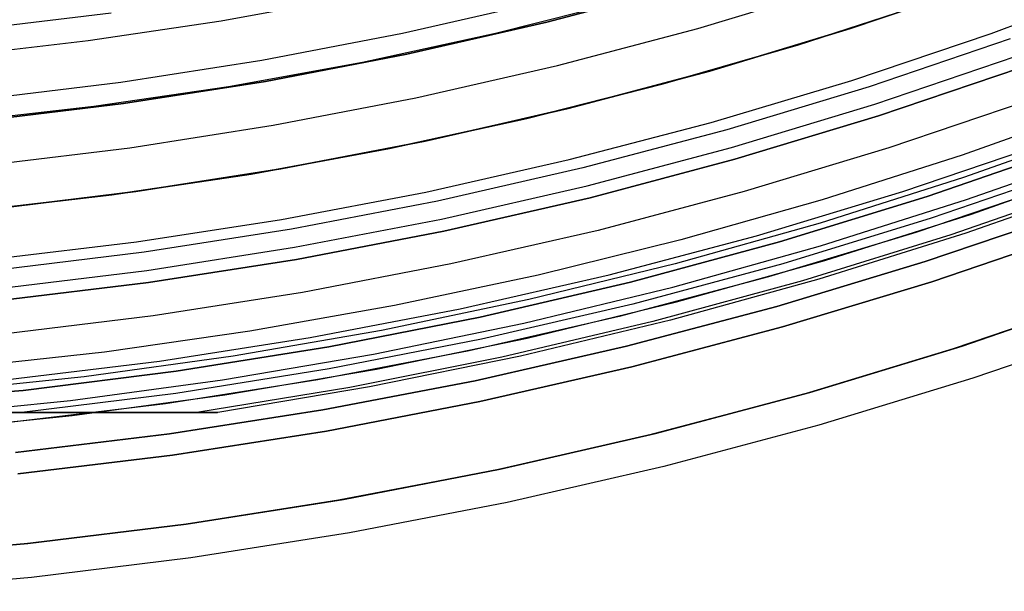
# Model space of a CAD drawing. Header units: millimetres. Extents: x 9001 to 10165, y -167 to 850.
# Tile 13 of 216: x 9589.44 to 9605.53, y 407.47 to 416.82. Entities that reach past the tile are written whole.
import ezdxf

# ---------------------------------------------------------------- set-up
doc = ezdxf.new("R2010")
doc.units = ezdxf.units.MM
for name, color, linetype in [('1', 7, 'Continuous'), ('COLOR EXT', 7, 'Continuous'), ('luz', 7, 'Continuous')]:
    doc.layers.add(name, color=color, linetype=linetype)

msp = doc.modelspace()

# ---------------------------------------------------------------- linework, layer by layer
at = {"layer": '1', "color": 250, "true_color": 0x111111}
for p, q in [((9600.325, 417.379, 58.12), (9598.055, 416.777, 58.12)), ((9598.055, 416.777, 56.8), (9600.325, 417.379, 56.8)), ((9600.325, 417.379, 57.46), (9598.055, 416.777, 57.46)), ((9603.019, 416.674, 47.3), (9605.29, 417.447, 47.3)), ((9605.29, 417.447, 56.8), (9603.019, 416.674, 56.8)), ((9605.29, 417.447, 52.05), (9603.019, 416.674, 52.05)), ((9599.377, 417.136, 45.792), (9597.218, 416.591, 45.792)), ((9598.055, 416.777, 58.12), (9595.765, 416.255, 58.12)), ((9595.765, 416.255, 56.8), (9598.055, 416.777, 56.8)), ((9598.055, 416.777, 57.46), (9595.765, 416.255, 57.46)), ((9597.218, 416.591, 45.792), (9595.043, 416.12, 45.792)), ((9600.722, 415.98, 47.3), (9603.019, 416.674, 47.3)), ((9603.019, 416.674, 56.8), (9600.722, 415.98, 56.8)), ((9603.019, 416.674, 52.05), (9600.722, 415.98, 52.05)), ((9595.765, 416.255, 58.12), (9593.458, 415.811, 58.12)), ((9593.458, 415.811, 56.8), (9595.765, 416.255, 56.8)), ((9595.765, 416.255, 57.46), (9593.458, 415.811, 57.46)), ((9595.043, 416.12, 45.792), (9592.853, 415.723, 45.792)), ((9598.403, 415.366, 47.3), (9600.722, 415.98, 47.3)), ((9600.722, 415.98, 56.8), (9598.403, 415.366, 56.8)), ((9600.722, 415.98, 52.05), (9598.403, 415.366, 52.05)), ((9593.458, 415.811, 58.12), (9591.137, 415.448, 58.12)), ((9591.137, 415.448, 56.8), (9593.458, 415.811, 56.8)), ((9593.458, 415.811, 57.46), (9591.137, 415.448, 57.46)), ((9592.853, 415.723, 45.792), (9590.65, 415.4, 45.792)), ((9591.137, 415.448, 58.12), (9588.805, 415.165, 58.12)), ((9588.805, 415.165, 56.8), (9591.137, 415.448, 56.8)), ((9591.137, 415.448, 57.46), (9588.805, 415.165, 57.46)), ((9590.65, 415.4, 45.792), (9588.439, 415.151, 45.792)), ((9596.064, 414.832, 47.3), (9598.403, 415.366, 47.3)), ((9598.403, 415.366, 56.8), (9596.064, 414.832, 56.8)), ((9598.403, 415.366, 52.05), (9596.064, 414.832, 52.05)), ((9593.707, 414.379, 47.3), (9596.064, 414.832, 47.3)), ((9596.064, 414.832, 56.8), (9593.707, 414.379, 56.8)), ((9596.064, 414.832, 52.05), (9593.707, 414.379, 52.05)), ((9591.337, 414.008, 47.3), (9593.707, 414.379, 47.3)), ((9593.707, 414.379, 56.8), (9591.337, 414.008, 56.8)), ((9593.707, 414.379, 52.05), (9591.337, 414.008, 52.05)), ((9588.955, 413.719, 47.3), (9591.337, 414.008, 47.3)), ((9591.337, 414.008, 56.8), (9588.955, 413.719, 56.8)), ((9591.337, 414.008, 52.05), (9588.955, 413.719, 52.05))]:
    msp.add_line(p, q, dxfattribs=at)
at = {"layer": '1', "color": 29, "true_color": 0x4d342b}
for p, q in [((9605.439, 417.501, 42.462), (9603.154, 416.717, 42.462)), ((9605.439, 417.501, 51.512), (9603.154, 416.717, 51.512)), ((9594.899, 417.193, 63.109), (9592.733, 416.797, 63.109)), ((9602.169, 416.409, 59.568), (9604.356, 417.12, 59.568)), ((9602.169, 416.407, 60.562), (9604.356, 417.119, 60.562)), ((9604.356, 417.119, 60.065), (9602.169, 416.407, 60.065)), ((9592.733, 416.797, 63.109), (9590.555, 416.472, 63.109)), ((9603.154, 416.717, 42.462), (9600.843, 416.014, 42.462)), ((9603.154, 416.717, 51.512), (9600.843, 416.014, 51.512)), ((9590.555, 416.472, 63.109), (9588.367, 416.219, 63.109)), ((9599.959, 415.77, 59.568), (9602.169, 416.409, 59.568)), ((9599.959, 415.768, 60.562), (9602.169, 416.407, 60.562)), ((9602.169, 416.407, 60.065), (9599.959, 415.768, 60.065)), ((9600.843, 416.014, 42.462), (9598.509, 415.392, 42.462)), ((9600.843, 416.014, 51.512), (9598.509, 415.392, 51.512)), ((9597.729, 415.205, 59.568), (9599.959, 415.77, 59.568)), ((9597.729, 415.203, 60.562), (9599.959, 415.768, 60.562)), ((9599.959, 415.768, 60.065), (9597.729, 415.203, 60.065)), ((9598.509, 415.392, 42.462), (9596.154, 414.851, 42.462)), ((9598.509, 415.392, 51.512), (9596.154, 414.851, 51.512)), ((9595.482, 414.714, 59.568), (9597.729, 415.205, 59.568)), ((9595.482, 414.712, 60.562), (9597.729, 415.203, 60.562)), ((9597.729, 415.203, 60.065), (9595.482, 414.712, 60.065)), ((9596.154, 414.851, 42.462), (9593.783, 414.392, 42.462)), ((9596.154, 414.851, 51.512), (9593.783, 414.392, 51.512)), ((9593.22, 414.297, 59.568), (9595.482, 414.714, 59.568)), ((9593.22, 414.296, 60.562), (9595.482, 414.712, 60.562)), ((9595.482, 414.712, 60.065), (9593.22, 414.296, 60.065)), ((9593.783, 414.392, 42.462), (9591.397, 414.016, 42.462)), ((9593.783, 414.392, 51.512), (9591.397, 414.016, 51.512)), ((9590.945, 413.956, 59.568), (9593.22, 414.297, 59.568)), ((9590.945, 413.954, 60.562), (9593.22, 414.296, 60.562)), ((9593.22, 414.296, 60.065), (9590.945, 413.954, 60.065)), ((9591.397, 414.016, 42.462), (9588.999, 413.723, 42.462)), ((9591.397, 414.016, 51.512), (9588.999, 413.723, 51.512)), ((9588.66, 413.689, 59.568), (9590.945, 413.956, 59.568)), ((9588.66, 413.689, 60.562), (9590.945, 413.954, 60.562)), ((9590.945, 413.954, 60.065), (9588.66, 413.689, 60.065)), ((9607.312, 412.329, 46.264), (9604.846, 411.484, 46.264)), ((9604.846, 411.484, 34.462), (9607.312, 412.329, 34.462)), ((9607.312, 412.329, 40.363), (9604.846, 411.484, 40.363)), ((9607.501, 411.807, 65.657), (9605.017, 410.956, 65.657)), ((9604.846, 411.484, 46.264), (9602.352, 410.725, 46.264)), ((9602.352, 410.725, 34.462), (9604.846, 411.484, 34.462)), ((9604.846, 411.484, 40.363), (9602.352, 410.725, 40.363)), ((9605.017, 410.956, 65.657), (9602.504, 410.192, 65.657)), ((9602.352, 410.725, 46.264), (9599.833, 410.054, 46.264)), ((9599.833, 410.054, 34.462), (9602.352, 410.725, 34.462)), ((9602.352, 410.725, 40.363), (9599.833, 410.054, 40.363)), ((9602.504, 410.192, 65.657), (9599.967, 409.515, 65.657)), ((9599.833, 410.054, 46.264), (9597.293, 409.47, 46.264)), ((9597.293, 409.47, 34.462), (9599.833, 410.054, 34.462)), ((9599.833, 410.054, 40.363), (9597.293, 409.47, 40.363)), ((9599.967, 409.515, 65.657), (9597.408, 408.927, 65.657)), ((9597.293, 409.47, 46.264), (9594.733, 408.975, 46.264)), ((9594.733, 408.975, 34.462), (9597.293, 409.47, 34.462)), ((9597.293, 409.47, 40.363), (9594.733, 408.975, 40.363)), ((9594.733, 408.975, 46.264), (9592.159, 408.569, 46.264)), ((9592.159, 408.569, 34.462), (9594.733, 408.975, 34.462)), ((9594.733, 408.975, 40.363), (9592.159, 408.569, 40.363)), ((9597.408, 408.927, 65.657), (9594.829, 408.428, 65.657)), ((9592.159, 408.569, 46.264), (9589.571, 408.253, 46.264)), ((9589.571, 408.253, 34.462), (9592.159, 408.569, 34.462)), ((9592.159, 408.569, 40.363), (9589.571, 408.253, 40.363)), ((9594.829, 408.428, 65.657), (9592.235, 408.019, 65.657)), ((9589.571, 408.253, 46.264), (9586.974, 408.027, 46.264)), ((9586.974, 408.027, 34.462), (9589.571, 408.253, 34.462)), ((9589.571, 408.253, 40.363), (9586.974, 408.027, 40.363)), ((9592.235, 408.019, 65.657), (9589.629, 407.701, 65.657)), ((9589.629, 407.701, 65.657), (9587.013, 407.473, 65.657))]:
    msp.add_line(p, q, dxfattribs=at)
at = {"layer": 'COLOR EXT', "color": 30, "true_color": 0xff8d00}
for p, q in [((9607.104, 415.413, 19.162), (9604.842, 414.606, 19.162)), ((9607.184, 415.061, -4.938), (9604.866, 414.237, -4.938)), ((9604.917, 413.877, -29.038), (9607.279, 414.715, -29.038)), ((9604.842, 414.606, 19.162), (9602.555, 413.875, 19.162)), ((9604.996, 413.64, 21.262), (9607.366, 414.481, 21.262)), ((9604.866, 414.237, -4.938), (9602.521, 413.491, -4.938)), ((9606.474, 414.153, 34.462), (9604.089, 413.342, 34.462)), ((9606.474, 414.153, 27.862), (9604.089, 413.342, 27.862)), ((9602.555, 413.875, 19.162), (9600.245, 413.221, 19.162)), ((9602.528, 413.12, -29.038), (9604.917, 413.877, -29.038)), ((9602.598, 412.881, 21.262), (9604.996, 413.64, 21.262)), ((9602.521, 413.491, -4.938), (9600.151, 412.826, -4.938)), ((9604.089, 413.342, 34.462), (9601.676, 412.613, 34.462)), ((9604.089, 413.342, 27.862), (9601.676, 412.613, 27.862)), ((9606.762, 413.353, -29.038), (9604.349, 412.532, -29.038)), ((9604.349, 412.532, -31.038), (9606.762, 413.353, -31.038)), ((9606.762, 413.353, -30.038), (9604.349, 412.532, -30.038)), ((9600.245, 413.221, 19.162), (9597.914, 412.644, 19.162)), ((9600.114, 412.447, -29.038), (9602.528, 413.12, -29.038)), ((9600.176, 412.205, 21.262), (9602.598, 412.881, 21.262)), ((9600.151, 412.826, -4.938), (9597.761, 412.242, -4.938)), ((9597.914, 412.644, 19.162), (9595.566, 412.145, 19.162)), ((9601.676, 412.613, 34.462), (9599.24, 411.967, 34.462)), ((9601.676, 412.613, 27.862), (9599.24, 411.967, 27.862)), ((9597.678, 411.857, -29.038), (9600.114, 412.447, -29.038)), ((9604.349, 412.532, -29.038), (9601.908, 411.795, -29.038)), ((9601.908, 411.795, -31.038), (9604.349, 412.532, -31.038)), ((9604.349, 412.532, -30.038), (9601.908, 411.795, -30.038)), ((9597.761, 412.242, -4.938), (9595.352, 411.739, -4.938)), ((9607.151, 412.271, 34.462), (9604.7, 411.437, 34.462)), ((9607.151, 412.271, -31.038), (9604.7, 411.437, -31.038)), ((9607.151, 412.271, 1.712), (9604.7, 411.437, 1.712)), ((9595.566, 412.145, 19.162), (9593.202, 411.724, 19.162)), ((9597.731, 411.612, 21.262), (9600.176, 412.205, 21.262)), ((9599.24, 411.967, 34.462), (9596.783, 411.407, 34.462)), ((9599.24, 411.967, 27.862), (9596.783, 411.407, 27.862)), ((9595.352, 411.739, -4.938), (9592.927, 411.319, -4.938)), ((9595.224, 411.351, -29.038), (9597.678, 411.857, -29.038)), ((9601.908, 411.795, -29.038), (9599.444, 411.142, -29.038)), ((9599.444, 411.142, -31.038), (9601.908, 411.795, -31.038)), ((9601.908, 411.795, -30.038), (9599.444, 411.142, -30.038)), ((9593.202, 411.724, 19.162), (9590.825, 411.383, 19.162)), ((9595.268, 411.105, 21.262), (9597.731, 411.612, 21.262)), ((9604.7, 411.437, 34.462), (9602.222, 410.688, 34.462)), ((9604.7, 411.437, -31.038), (9602.222, 410.688, -31.038)), ((9604.7, 411.437, 1.712), (9602.222, 410.688, 1.712)), ((9590.825, 411.383, 19.162), (9588.439, 411.121, 19.162)), ((9592.927, 411.319, -4.938), (9590.49, 410.981, -4.938)), ((9592.753, 410.93, -29.038), (9595.224, 411.351, -29.038)), ((9596.783, 411.407, 34.462), (9594.309, 410.931, 34.462)), ((9596.783, 411.407, 27.862), (9594.309, 410.931, 27.862)), ((9592.789, 410.683, 21.262), (9595.268, 411.105, 21.262)), ((9599.444, 411.142, -29.038), (9596.958, 410.575, -29.038)), ((9596.958, 410.575, -31.038), (9599.444, 411.142, -31.038)), ((9599.444, 411.142, -30.038), (9596.958, 410.575, -30.038)), ((9590.49, 410.981, -4.938), (9588.042, 410.726, -4.938)), ((9590.27, 410.594, -29.038), (9592.753, 410.93, -29.038)), ((9594.309, 410.931, 34.462), (9591.819, 410.541, 34.462)), ((9594.309, 410.931, 27.862), (9591.819, 410.541, 27.862)), ((9590.296, 410.346, 21.262), (9592.789, 410.683, 21.262)), ((9602.222, 410.688, 34.462), (9599.719, 410.026, 34.462)), ((9602.222, 410.688, -31.038), (9599.719, 410.026, -31.038)), ((9602.222, 410.688, 1.712), (9599.719, 410.026, 1.712)), ((9587.776, 410.344, -29.038), (9590.27, 410.594, -29.038)), ((9591.819, 410.541, 34.462), (9589.317, 410.237, 34.462)), ((9591.819, 410.541, 27.862), (9589.317, 410.237, 27.862)), ((9596.958, 410.575, -29.038), (9594.455, 410.094, -29.038)), ((9594.455, 410.094, -31.038), (9596.958, 410.575, -31.038)), ((9596.958, 410.575, -30.038), (9594.455, 410.094, -30.038)), ((9587.794, 410.095, 21.262), (9590.296, 410.346, 21.262)), ((9594.455, 410.094, -29.038), (9591.936, 409.699, -29.038)), ((9591.936, 409.699, -31.038), (9594.455, 410.094, -31.038)), ((9594.455, 410.094, -30.038), (9591.936, 409.699, -30.038)), ((9599.719, 410.026, 34.462), (9597.195, 409.449, 34.462)), ((9599.719, 410.026, -31.038), (9597.195, 409.449, -31.038)), ((9599.719, 410.026, 1.712), (9597.195, 409.449, 1.712)), ((9591.936, 409.699, -29.038), (9589.405, 409.392, -29.038)), ((9589.405, 409.392, -31.038), (9591.936, 409.699, -31.038)), ((9591.936, 409.699, -30.038), (9589.405, 409.392, -30.038)), ((9597.195, 409.449, 34.462), (9594.652, 408.961, 34.462)), ((9597.195, 409.449, -31.038), (9594.652, 408.961, -31.038)), ((9597.195, 409.449, 1.712), (9594.652, 408.961, 1.712)), ((9594.652, 408.961, 34.462), (9592.094, 408.56, 34.462)), ((9594.652, 408.961, -31.038), (9592.094, 408.56, -31.038)), ((9594.652, 408.961, 1.712), (9592.094, 408.56, 1.712)), ((9592.094, 408.56, 34.462), (9589.524, 408.248, 34.462)), ((9592.094, 408.56, -31.038), (9589.524, 408.248, -31.038)), ((9592.094, 408.56, 1.712), (9589.524, 408.248, 1.712)), ((9589.524, 408.248, 34.462), (9586.945, 408.025, 34.462)), ((9589.524, 408.248, -31.038), (9586.945, 408.025, -31.038)), ((9589.524, 408.248, 1.712), (9586.945, 408.025, 1.712))]:
    msp.add_line(p, q, dxfattribs=at)
at = {"layer": 'luz', "color": 7, "true_color": 0xffffff}
for p, q in [((9605.317, 416.592, -26.763), (9607.565, 417.434, -26.763)), ((9600.524, 416.677, -29.63), (9602.797, 417.364, -29.63)), ((9597.972, 417.113, -29.917), (9595.693, 416.593, -29.917)), ((9588.65, 416.656, -30.224), (9590.931, 416.933, -30.224)), ((9595.693, 416.593, -29.917), (9593.398, 416.152, -29.917)), ((9598.229, 416.069, -29.63), (9600.524, 416.677, -29.63)), ((9603.041, 415.826, -26.763), (9605.317, 416.592, -26.763)), ((9605.628, 416.506, -26.798), (9603.324, 415.722, -26.798)), ((9593.398, 416.152, -29.917), (9591.089, 415.791, -29.917)), ((9603.416, 415.436, -31.038), (9605.73, 416.224, -31.038)), ((9595.915, 415.541, -29.63), (9598.229, 416.069, -29.63)), ((9603.477, 415.246, -26.298), (9605.798, 416.035, -26.298)), ((9605.798, 416.035, -23.538), (9603.477, 415.246, -23.538)), ((9603.477, 415.246, -24.918), (9605.798, 416.035, -24.918)), ((9591.089, 415.791, -29.917), (9588.769, 415.509, -29.917)), ((9600.741, 415.139, -26.763), (9603.041, 415.826, -26.763)), ((9603.324, 415.722, -26.798), (9600.995, 415.018, -26.798)), ((9593.583, 415.093, -29.63), (9595.915, 415.541, -29.63)), ((9601.076, 414.729, -31.038), (9603.416, 415.436, -31.038)), ((9605.984, 415.518, -31.56), (9603.645, 414.722, -31.56)), ((9598.418, 414.531, -26.763), (9600.741, 415.139, -26.763)), ((9601.131, 414.537, -26.298), (9603.477, 415.246, -26.298)), ((9603.477, 415.246, -23.538), (9601.131, 414.537, -23.538)), ((9601.131, 414.537, -24.918), (9603.477, 415.246, -24.918)), ((9591.237, 414.725, -29.63), (9593.583, 415.093, -29.63)), ((9600.995, 415.018, -26.798), (9598.642, 414.395, -26.798)), ((9603.875, 414.008, -31.038), (9606.238, 414.812, -31.038)), ((9588.881, 414.439, -29.63), (9591.237, 414.725, -29.63)), ((9598.714, 414.103, -31.038), (9601.076, 414.729, -31.038)), ((9603.645, 414.722, -31.56), (9601.281, 414.008, -31.56)), ((9604.271, 413.926, -25.447), (9606.655, 414.751, -25.436)), ((9604.271, 413.926, -27.447), (9606.655, 414.751, -27.436)), ((9606.655, 414.751, -26.436), (9604.271, 413.926, -26.447)), ((9606.655, 414.751, -28.436), (9604.271, 413.926, -28.447)), ((9604.271, 413.926, -23.538), (9606.655, 414.751, -23.538)), ((9606.655, 414.751, -29.238), (9604.271, 413.926, -29.238)), ((9604.271, 413.926, -24.532), (9606.655, 414.751, -24.532)), ((9604.271, 413.926, -26.788), (9606.655, 414.751, -26.788)), ((9604.271, 413.926, -28.644), (9606.655, 414.751, -28.644)), ((9596.076, 414.002, -26.763), (9598.418, 414.531, -26.763)), ((9598.762, 413.909, -26.298), (9601.131, 414.537, -26.298)), ((9601.131, 414.537, -23.538), (9598.762, 413.909, -23.538)), ((9598.762, 413.909, -24.918), (9601.131, 414.537, -24.918)), ((9598.642, 414.395, -26.798), (9596.269, 413.853, -26.798)), ((9606.74, 414.401, -25.64), (9604.34, 413.572, -25.651)), ((9606.74, 414.401, -27.64), (9604.34, 413.572, -27.651)), ((9606.74, 414.401, -26.227), (9604.34, 413.572, -26.238)), ((9606.74, 414.401, -28.227), (9604.34, 413.572, -28.238)), ((9607.282, 414.165, -25.931), (9604.906, 413.329, -25.941)), ((9607.282, 414.165, -27.931), (9604.906, 413.329, -27.941)), ((9593.717, 413.554, -26.763), (9596.076, 414.002, -26.763)), ((9596.331, 413.56, -31.038), (9598.714, 414.103, -31.038)), ((9601.281, 414.008, -31.56), (9598.893, 413.375, -31.56)), ((9601.485, 413.286, -31.038), (9603.875, 414.008, -31.038)), ((9607.051, 414.133, -25.845), (9604.657, 413.299, -25.856)), ((9607.051, 414.133, -27.845), (9604.657, 413.299, -27.856)), ((9607.051, 414.133, -26.018), (9604.657, 413.299, -26.029)), ((9607.051, 414.133, -28.018), (9604.657, 413.299, -28.029)), ((9596.269, 413.853, -26.798), (9593.879, 413.394, -26.798)), ((9596.372, 413.364, -26.298), (9598.762, 413.909, -26.298)), ((9598.762, 413.909, -23.538), (9596.372, 413.364, -23.538)), ((9596.372, 413.364, -24.918), (9598.762, 413.909, -24.918)), ((9601.859, 413.185, -25.458), (9604.271, 413.926, -25.447)), ((9601.859, 413.185, -27.458), (9604.271, 413.926, -27.447)), ((9604.271, 413.926, -26.447), (9601.859, 413.185, -26.458)), ((9604.271, 413.926, -28.447), (9601.859, 413.185, -28.458)), ((9601.859, 413.185, -23.538), (9604.271, 413.926, -23.538)), ((9604.271, 413.926, -29.238), (9601.859, 413.185, -29.238)), ((9601.859, 413.185, -24.532), (9604.271, 413.926, -24.532)), ((9601.859, 413.185, -26.788), (9604.271, 413.926, -26.788)), ((9601.859, 413.185, -28.644), (9604.271, 413.926, -28.644)), ((9606.644, 413.683, -31.038), (9604.242, 412.866, -31.038)), ((9604.242, 412.866, -29.238), (9606.644, 413.683, -29.238)), ((9604.242, 412.866, -30.138), (9606.644, 413.683, -30.138)), ((9591.345, 413.187, -26.763), (9593.717, 413.554, -26.763)), ((9593.931, 413.098, -31.038), (9596.331, 413.56, -31.038)), ((9604.34, 413.572, -25.651), (9601.913, 412.828, -25.662)), ((9604.34, 413.572, -27.651), (9601.913, 412.828, -27.662)), ((9604.34, 413.572, -26.238), (9601.913, 412.828, -26.248)), ((9604.34, 413.572, -28.238), (9601.913, 412.828, -28.248)), ((9593.879, 413.394, -26.798), (9591.475, 413.017, -26.798)), ((9593.965, 412.901, -26.298), (9596.372, 413.364, -26.298)), ((9596.372, 413.364, -23.538), (9593.965, 412.901, -23.538)), ((9593.965, 412.901, -24.918), (9596.372, 413.364, -24.918)), ((9598.893, 413.375, -31.56), (9596.485, 412.826, -31.56)), ((9588.961, 412.9, -26.763), (9591.345, 413.187, -26.763)), ((9599.073, 412.647, -31.038), (9601.485, 413.286, -31.038)), ((9599.423, 412.528, -25.468), (9601.859, 413.185, -25.458)), ((9599.423, 412.528, -27.468), (9601.859, 413.185, -27.458)), ((9601.859, 413.185, -26.458), (9599.423, 412.528, -26.468)), ((9601.859, 413.185, -28.458), (9599.423, 412.528, -28.468)), ((9599.423, 412.528, -23.538), (9601.859, 413.185, -23.538)), ((9601.859, 413.185, -29.238), (9599.423, 412.528, -29.238)), ((9599.423, 412.528, -24.532), (9601.859, 413.185, -24.532)), ((9599.423, 412.528, -26.788), (9601.859, 413.185, -26.788)), ((9599.423, 412.528, -28.644), (9601.859, 413.185, -28.644)), ((9604.657, 413.299, -25.856), (9602.236, 412.549, -25.866)), ((9604.657, 413.299, -27.856), (9602.236, 412.549, -27.866)), ((9604.657, 413.299, -26.029), (9602.236, 412.549, -26.039)), ((9604.657, 413.299, -28.029), (9602.236, 412.549, -28.039)), ((9604.906, 413.329, -25.941), (9602.503, 412.575, -25.951)), ((9604.906, 413.329, -27.941), (9602.503, 412.575, -27.951)), ((9591.516, 412.72, -31.038), (9593.931, 413.098, -31.038)), ((9591.475, 413.017, -26.798), (9589.059, 412.724, -26.798)), ((9591.544, 412.522, -26.298), (9593.965, 412.901, -26.298)), ((9593.965, 412.901, -23.538), (9591.544, 412.522, -23.538)), ((9591.544, 412.522, -24.918), (9593.965, 412.901, -24.918)), ((9604.242, 412.866, -31.038), (9601.813, 412.132, -31.038)), ((9601.813, 412.132, -29.238), (9604.242, 412.866, -29.238)), ((9601.813, 412.132, -30.138), (9604.242, 412.866, -30.138)), ((9589.09, 412.426, -31.038), (9591.516, 412.72, -31.038)), ((9596.485, 412.826, -31.56), (9594.06, 412.359, -31.56)), ((9601.913, 412.828, -25.662), (9599.462, 412.169, -25.672)), ((9601.913, 412.828, -27.662), (9599.462, 412.169, -27.672)), ((9601.913, 412.828, -26.248), (9599.462, 412.169, -26.259)), ((9601.913, 412.828, -28.248), (9599.462, 412.169, -28.259)), ((9596.639, 412.092, -31.038), (9599.073, 412.647, -31.038)), ((9602.236, 412.549, -25.866), (9599.789, 411.882, -25.876)), ((9602.236, 412.549, -27.866), (9599.789, 411.882, -27.876)), ((9602.236, 412.549, -26.039), (9599.789, 411.882, -26.05)), ((9602.236, 412.549, -28.039), (9599.789, 411.882, -28.05)), ((9602.503, 412.575, -25.951), (9600.076, 411.904, -25.962)), ((9602.503, 412.575, -27.951), (9600.076, 411.904, -27.962)), ((9589.111, 412.227, -26.298), (9591.544, 412.522, -26.298)), ((9591.544, 412.522, -23.538), (9589.111, 412.227, -23.538)), ((9589.111, 412.227, -24.918), (9591.544, 412.522, -24.918)), ((9596.965, 411.956, -25.478), (9599.423, 412.528, -25.468)), ((9596.965, 411.956, -27.478), (9599.423, 412.528, -27.468)), ((9599.423, 412.528, -26.468), (9596.965, 411.956, -26.478)), ((9599.423, 412.528, -28.468), (9596.965, 411.956, -28.478)), ((9596.965, 411.956, -23.538), (9599.423, 412.528, -23.538)), ((9599.423, 412.528, -29.238), (9596.965, 411.956, -29.238)), ((9596.965, 411.956, -24.532), (9599.423, 412.528, -24.532)), ((9596.965, 411.956, -26.788), (9599.423, 412.528, -26.788)), ((9596.965, 411.956, -28.644), (9599.423, 412.528, -28.644)), ((9594.06, 412.359, -31.56), (9591.619, 411.977, -31.56)), ((9594.188, 411.621, -31.038), (9596.639, 412.092, -31.038)), ((9599.462, 412.169, -25.672), (9596.988, 411.595, -25.682)), ((9599.462, 412.169, -27.672), (9596.988, 411.595, -27.682)), ((9599.462, 412.169, -26.259), (9596.988, 411.595, -26.269)), ((9599.462, 412.169, -28.259), (9596.988, 411.595, -28.269)), ((9601.813, 412.132, -31.038), (9599.36, 411.482, -31.038)), ((9599.36, 411.482, -29.238), (9601.813, 412.132, -29.238)), ((9599.36, 411.482, -30.138), (9601.813, 412.132, -30.138)), ((9591.619, 411.977, -31.56), (9589.167, 411.68, -31.56)), ((9594.49, 411.471, -25.489), (9596.965, 411.956, -25.478)), ((9594.49, 411.471, -27.489), (9596.965, 411.956, -27.478)), ((9596.965, 411.956, -26.478), (9594.49, 411.471, -26.489)), ((9596.965, 411.956, -28.478), (9594.49, 411.471, -28.489)), ((9594.49, 411.471, -23.538), (9596.965, 411.956, -23.538)), ((9596.965, 411.956, -29.238), (9594.49, 411.471, -29.238)), ((9594.49, 411.471, -24.532), (9596.965, 411.956, -24.532)), ((9594.49, 411.471, -26.788), (9596.965, 411.956, -26.788)), ((9594.49, 411.471, -28.644), (9596.965, 411.956, -28.644)), ((9600.076, 411.904, -25.962), (9597.626, 411.317, -25.972)), ((9600.076, 411.904, -27.962), (9597.626, 411.317, -27.972)), ((9599.789, 411.882, -25.876), (9597.322, 411.301, -25.886)), ((9599.789, 411.882, -27.876), (9597.322, 411.301, -27.886)), ((9599.789, 411.882, -26.05), (9597.322, 411.301, -26.06)), ((9599.789, 411.882, -28.05), (9597.322, 411.301, -28.06)), ((9591.723, 411.234, -31.038), (9594.188, 411.621, -31.038)), ((9596.988, 411.595, -25.682), (9594.497, 411.108, -25.692)), ((9596.988, 411.595, -27.682), (9594.497, 411.108, -27.692)), ((9596.988, 411.595, -26.269), (9594.497, 411.108, -26.279)), ((9596.988, 411.595, -28.269), (9594.497, 411.108, -28.279)), ((9591.998, 411.071, -25.498), (9594.49, 411.471, -25.489)), ((9591.998, 411.071, -27.498), (9594.49, 411.471, -27.489)), ((9594.49, 411.471, -26.489), (9591.998, 411.071, -26.498)), ((9594.49, 411.471, -28.489), (9591.998, 411.071, -28.498)), ((9591.998, 411.071, -23.538), (9594.49, 411.471, -23.538)), ((9594.49, 411.471, -29.238), (9591.998, 411.071, -29.238)), ((9591.998, 411.071, -24.532), (9594.49, 411.471, -24.532)), ((9591.998, 411.071, -26.788), (9594.49, 411.471, -26.788)), ((9591.998, 411.071, -28.644), (9594.49, 411.471, -28.644)), ((9599.36, 411.482, -31.038), (9596.886, 410.917, -31.038)), ((9596.886, 410.917, -29.238), (9599.36, 411.482, -29.238)), ((9596.886, 410.917, -30.138), (9599.36, 411.482, -30.138)), ((9597.322, 411.301, -25.886), (9594.836, 410.805, -25.896)), ((9597.322, 411.301, -27.886), (9594.836, 410.805, -27.896)), ((9597.322, 411.301, -26.06), (9594.836, 410.805, -26.069)), ((9597.322, 411.301, -28.06), (9594.836, 410.805, -28.069)), ((9597.626, 411.317, -25.972), (9595.158, 410.814, -25.981)), ((9597.626, 411.317, -27.972), (9595.158, 410.814, -27.981)), ((9589.245, 410.934, -31.038), (9591.723, 411.234, -31.038)), ((9594.497, 411.108, -25.692), (9591.99, 410.708, -25.702)), ((9594.497, 411.108, -27.692), (9591.99, 410.708, -27.702)), ((9594.497, 411.108, -26.279), (9591.99, 410.708, -26.289)), ((9594.497, 411.108, -28.279), (9591.99, 410.708, -28.289)), ((9589.495, 410.759, -25.508), (9591.998, 411.071, -25.498)), ((9589.495, 410.759, -27.508), (9591.998, 411.071, -27.498)), ((9591.998, 411.071, -26.498), (9589.495, 410.759, -26.508)), ((9591.998, 411.071, -28.498), (9589.495, 410.759, -28.508)), ((9589.495, 410.759, -23.538), (9591.998, 411.071, -23.538)), ((9591.998, 411.071, -29.238), (9589.495, 410.759, -29.238)), ((9589.495, 410.759, -24.532), (9591.998, 411.071, -24.532)), ((9589.495, 410.759, -26.788), (9591.998, 411.071, -26.788)), ((9589.495, 410.759, -28.644), (9591.998, 411.071, -28.644)), ((9594.836, 410.805, -25.896), (9592.334, 410.396, -25.906)), ((9594.836, 410.805, -27.896), (9592.334, 410.396, -27.906)), ((9594.836, 410.805, -26.069), (9592.334, 410.396, -26.079)), ((9594.836, 410.805, -28.069), (9592.334, 410.396, -28.079)), ((9595.158, 410.814, -25.981), (9592.675, 410.396, -25.991)), ((9595.158, 410.814, -27.981), (9592.675, 410.396, -27.991)), ((9596.886, 410.917, -31.038), (9594.395, 410.438, -31.038)), ((9594.395, 410.438, -29.238), (9596.886, 410.917, -29.238)), ((9594.395, 410.438, -30.138), (9596.886, 410.917, -30.138)), ((9586.982, 410.534, -25.517), (9589.495, 410.759, -25.508)), ((9586.982, 410.534, -27.517), (9589.495, 410.759, -27.508)), ((9589.495, 410.759, -26.508), (9586.982, 410.534, -26.517)), ((9589.495, 410.759, -28.508), (9586.982, 410.534, -28.517)), ((9586.982, 410.534, -23.538), (9589.495, 410.759, -23.538)), ((9589.495, 410.759, -29.238), (9586.982, 410.534, -29.238)), ((9586.982, 410.534, -24.532), (9589.495, 410.759, -24.532)), ((9586.982, 410.534, -26.788), (9589.495, 410.759, -26.788)), ((9586.982, 410.534, -28.644), (9589.495, 410.759, -28.644)), ((9591.99, 410.708, -25.702), (9589.47, 410.396, -25.712)), ((9591.99, 410.708, -27.702), (9589.47, 410.396, -27.712)), ((9591.99, 410.708, -26.289), (9589.47, 410.396, -26.298)), ((9591.99, 410.708, -28.289), (9589.47, 410.396, -28.298)), ((9592.334, 410.396, -28.079), (9588.401, 410.396, -28.363)), ((9588.401, 410.396, -27.655), (9592.334, 410.396, -27.906)), ((9592.334, 410.396, -26.079), (9588.401, 410.396, -26.363)), ((9588.401, 410.396, -25.655), (9592.334, 410.396, -25.906)), ((9594.395, 410.438, -31.038), (9591.888, 410.046, -31.038)), ((9591.888, 410.046, -29.238), (9594.395, 410.438, -29.238)), ((9591.888, 410.046, -30.138), (9594.395, 410.438, -30.138)), ((9592.334, 410.396, -27.906), (9592.507, 410.396, -27.926)), ((9592.579, 410.396, -28.043), (9592.334, 410.396, -28.079)), ((9592.334, 410.396, -25.906), (9592.507, 410.396, -25.926)), ((9592.579, 410.396, -26.043), (9592.334, 410.396, -26.079)), ((9592.507, 410.396, -27.926), (9592.598, 410.396, -27.945)), ((9592.507, 410.396, -25.926), (9592.598, 410.396, -25.945)), ((9592.58, 410.396, -28.044), (9592.579, 410.396, -28.043)), ((9592.58, 410.396, -26.044), (9592.579, 410.396, -26.043)), ((9592.582, 410.396, -28.045), (9592.58, 410.396, -28.044)), ((9592.582, 410.396, -26.045), (9592.58, 410.396, -26.044)), ((9592.584, 410.396, -28.046), (9592.582, 410.396, -28.045)), ((9592.584, 410.396, -26.046), (9592.582, 410.396, -26.045)), ((9592.585, 410.396, -28.048), (9592.584, 410.396, -28.046)), ((9592.585, 410.396, -26.048), (9592.584, 410.396, -26.046)), ((9592.587, 410.396, -28.049), (9592.585, 410.396, -28.048)), ((9592.587, 410.396, -26.049), (9592.585, 410.396, -26.048)), ((9592.589, 410.396, -28.05), (9592.587, 410.396, -28.049)), ((9592.589, 410.396, -26.05), (9592.587, 410.396, -26.049)), ((9592.59, 410.396, -28.05), (9592.589, 410.396, -28.05)), ((9592.59, 410.396, -26.05), (9592.589, 410.396, -26.05)), ((9592.592, 410.396, -28.051), (9592.59, 410.396, -28.05)), ((9592.592, 410.396, -26.051), (9592.59, 410.396, -26.05)), ((9592.594, 410.396, -28.052), (9592.592, 410.396, -28.051)), ((9592.594, 410.396, -26.052), (9592.592, 410.396, -26.051)), ((9592.596, 410.396, -28.053), (9592.594, 410.396, -28.052)), ((9592.596, 410.396, -26.053), (9592.594, 410.396, -26.052)), ((9592.598, 410.396, -28.054), (9592.596, 410.396, -28.053)), ((9592.598, 410.396, -26.054), (9592.596, 410.396, -26.053)), ((9592.598, 410.396, -27.945), (9592.6, 410.396, -27.944)), ((9592.6, 410.396, -28.054), (9592.598, 410.396, -28.054)), ((9592.598, 410.396, -25.945), (9592.6, 410.396, -25.944)), ((9592.6, 410.396, -26.054), (9592.598, 410.396, -26.054)), ((9592.6, 410.396, -27.944), (9592.602, 410.396, -27.944)), ((9592.602, 410.396, -28.055), (9592.6, 410.396, -28.054)), ((9592.6, 410.396, -25.944), (9592.602, 410.396, -25.944)), ((9592.602, 410.396, -26.055), (9592.6, 410.396, -26.054)), ((9592.602, 410.396, -27.944), (9592.604, 410.396, -27.943)), ((9592.604, 410.396, -28.055), (9592.602, 410.396, -28.055)), ((9592.602, 410.396, -25.944), (9592.604, 410.396, -25.943)), ((9592.604, 410.396, -26.055), (9592.602, 410.396, -26.055)), ((9592.604, 410.396, -27.943), (9592.606, 410.396, -27.943)), ((9592.605, 410.396, -28.056), (9592.604, 410.396, -28.055)), ((9592.604, 410.396, -25.943), (9592.606, 410.396, -25.943)), ((9592.605, 410.396, -26.056), (9592.604, 410.396, -26.055)), ((9592.607, 410.396, -28.056), (9592.605, 410.396, -28.056)), ((9592.607, 410.396, -26.056), (9592.605, 410.396, -26.056)), ((9592.606, 410.396, -27.943), (9592.608, 410.396, -27.943)), ((9592.606, 410.396, -25.943), (9592.608, 410.396, -25.943)), ((9592.609, 410.396, -28.056), (9592.607, 410.396, -28.056)), ((9592.609, 410.396, -26.056), (9592.607, 410.396, -26.056)), ((9592.608, 410.396, -27.943), (9592.61, 410.396, -27.943)), ((9592.608, 410.396, -25.943), (9592.61, 410.396, -25.943)), ((9592.611, 410.396, -28.056), (9592.609, 410.396, -28.056)), ((9592.611, 410.396, -26.056), (9592.609, 410.396, -26.056)), ((9592.61, 410.396, -27.943), (9592.612, 410.396, -27.942)), ((9592.61, 410.396, -25.943), (9592.612, 410.396, -25.942)), ((9592.613, 410.396, -28.057), (9592.611, 410.396, -28.056)), ((9592.613, 410.396, -26.057), (9592.611, 410.396, -26.056)), ((9592.612, 410.396, -27.942), (9592.614, 410.396, -27.942)), ((9592.612, 410.396, -25.942), (9592.614, 410.396, -25.942)), ((9592.615, 410.396, -28.057), (9592.613, 410.396, -28.057)), ((9592.615, 410.396, -26.057), (9592.613, 410.396, -26.057)), ((9592.614, 410.396, -27.942), (9592.616, 410.396, -27.942)), ((9592.614, 410.396, -25.942), (9592.616, 410.396, -25.942)), ((9592.617, 410.396, -28.057), (9592.615, 410.396, -28.057)), ((9592.617, 410.396, -26.057), (9592.615, 410.396, -26.057)), ((9592.616, 410.396, -27.942), (9592.618, 410.396, -27.942)), ((9592.616, 410.396, -25.942), (9592.618, 410.396, -25.942)), ((9592.619, 410.396, -28.056), (9592.617, 410.396, -28.057)), ((9592.619, 410.396, -26.056), (9592.617, 410.396, -26.057)), ((9592.618, 410.396, -27.942), (9592.62, 410.396, -27.942)), ((9592.618, 410.396, -25.942), (9592.62, 410.396, -25.942)), ((9592.621, 410.396, -28.056), (9592.619, 410.396, -28.056)), ((9592.621, 410.396, -26.056), (9592.619, 410.396, -26.056)), ((9592.62, 410.396, -27.942), (9592.622, 410.396, -27.942)), ((9592.62, 410.396, -25.942), (9592.622, 410.396, -25.942)), ((9592.623, 410.396, -28.056), (9592.621, 410.396, -28.056)), ((9592.623, 410.396, -26.056), (9592.621, 410.396, -26.056)), ((9592.622, 410.396, -27.942), (9592.624, 410.396, -27.943)), ((9592.622, 410.396, -25.942), (9592.624, 410.396, -25.943)), ((9592.625, 410.396, -28.056), (9592.623, 410.396, -28.056)), ((9592.625, 410.396, -26.056), (9592.623, 410.396, -26.056)), ((9592.624, 410.396, -27.943), (9592.626, 410.396, -27.943)), ((9592.624, 410.396, -25.943), (9592.626, 410.396, -25.943)), ((9592.627, 410.396, -28.056), (9592.625, 410.396, -28.056)), ((9592.627, 410.396, -26.056), (9592.625, 410.396, -26.056)), ((9592.626, 410.396, -27.943), (9592.628, 410.396, -27.943)), ((9592.626, 410.396, -25.943), (9592.628, 410.396, -25.943)), ((9592.629, 410.396, -28.055), (9592.627, 410.396, -28.056)), ((9592.629, 410.396, -26.055), (9592.627, 410.396, -26.056)), ((9592.628, 410.396, -27.943), (9592.63, 410.396, -27.944)), ((9592.628, 410.396, -25.943), (9592.63, 410.396, -25.944)), ((9592.631, 410.396, -28.055), (9592.629, 410.396, -28.055)), ((9592.631, 410.396, -26.055), (9592.629, 410.396, -26.055)), ((9592.63, 410.396, -27.944), (9592.632, 410.396, -27.944)), ((9592.63, 410.396, -25.944), (9592.632, 410.396, -25.944)), ((9592.633, 410.396, -28.054), (9592.631, 410.396, -28.055)), ((9592.633, 410.396, -26.054), (9592.631, 410.396, -26.055)), ((9592.632, 410.396, -27.944), (9592.634, 410.396, -27.945)), ((9592.632, 410.396, -25.944), (9592.634, 410.396, -25.945)), ((9592.635, 410.396, -28.053), (9592.633, 410.396, -28.054)), ((9592.635, 410.396, -26.053), (9592.633, 410.396, -26.054)), ((9592.634, 410.396, -27.945), (9592.635, 410.396, -27.945)), ((9592.634, 410.396, -25.945), (9592.635, 410.396, -25.945)), ((9592.635, 410.396, -27.945), (9592.637, 410.396, -27.946)), ((9592.637, 410.396, -28.053), (9592.635, 410.396, -28.053)), ((9592.635, 410.396, -25.945), (9592.637, 410.396, -25.946)), ((9592.637, 410.396, -26.053), (9592.635, 410.396, -26.053)), ((9592.637, 410.396, -27.946), (9592.639, 410.396, -27.947)), ((9592.639, 410.396, -28.052), (9592.637, 410.396, -28.053)), ((9592.637, 410.396, -25.946), (9592.639, 410.396, -25.947)), ((9592.639, 410.396, -26.052), (9592.637, 410.396, -26.053)), ((9592.639, 410.396, -27.947), (9592.641, 410.396, -27.948)), ((9592.64, 410.396, -28.051), (9592.639, 410.396, -28.052)), ((9592.639, 410.396, -25.947), (9592.641, 410.396, -25.948)), ((9592.64, 410.396, -26.051), (9592.639, 410.396, -26.052)), ((9592.642, 410.396, -28.05), (9592.64, 410.396, -28.051)), ((9592.642, 410.396, -26.05), (9592.64, 410.396, -26.051)), ((9592.641, 410.396, -27.948), (9592.643, 410.396, -27.949)), ((9592.641, 410.396, -25.948), (9592.643, 410.396, -25.949)), ((9592.644, 410.396, -28.049), (9592.642, 410.396, -28.05)), ((9592.644, 410.396, -26.049), (9592.642, 410.396, -26.05)), ((9592.643, 410.396, -27.949), (9592.644, 410.396, -27.95)), ((9592.643, 410.396, -25.949), (9592.644, 410.396, -25.95)), ((9592.644, 410.396, -27.95), (9592.646, 410.396, -27.951)), ((9592.646, 410.396, -28.048), (9592.644, 410.396, -28.049)), ((9592.644, 410.396, -25.95), (9592.646, 410.396, -25.951)), ((9592.646, 410.396, -26.048), (9592.644, 410.396, -26.049)), ((9592.646, 410.396, -27.951), (9592.648, 410.396, -27.952)), ((9592.647, 410.396, -28.047), (9592.646, 410.396, -28.048)), ((9592.646, 410.396, -25.951), (9592.648, 410.396, -25.952)), ((9592.647, 410.396, -26.047), (9592.646, 410.396, -26.048)), ((9592.649, 410.396, -28.046), (9592.647, 410.396, -28.047)), ((9592.649, 410.396, -26.046), (9592.647, 410.396, -26.047)), ((9592.648, 410.396, -27.952), (9592.649, 410.396, -27.953)), ((9592.648, 410.396, -25.952), (9592.649, 410.396, -25.953)), ((9592.649, 410.396, -27.953), (9592.651, 410.396, -27.954)), ((9592.651, 410.396, -28.045), (9592.649, 410.396, -28.046)), ((9592.649, 410.396, -25.953), (9592.651, 410.396, -25.954)), ((9592.651, 410.396, -26.045), (9592.649, 410.396, -26.046)), ((9592.651, 410.396, -27.954), (9592.653, 410.396, -27.955)), ((9592.652, 410.396, -28.044), (9592.651, 410.396, -28.045)), ((9592.651, 410.396, -25.954), (9592.653, 410.396, -25.955)), ((9592.652, 410.396, -26.044), (9592.651, 410.396, -26.045)), ((9592.654, 410.396, -28.043), (9592.652, 410.396, -28.044)), ((9592.654, 410.396, -26.043), (9592.652, 410.396, -26.044)), ((9592.653, 410.396, -27.955), (9592.654, 410.396, -27.957)), ((9592.653, 410.396, -25.955), (9592.654, 410.396, -25.957)), ((9592.654, 410.396, -27.957), (9592.656, 410.396, -27.958)), ((9592.655, 410.396, -28.041), (9592.654, 410.396, -28.043)), ((9592.654, 410.396, -25.957), (9592.656, 410.396, -25.958)), ((9592.655, 410.396, -26.041), (9592.654, 410.396, -26.043)), ((9592.657, 410.396, -28.04), (9592.655, 410.396, -28.041)), ((9592.657, 410.396, -26.04), (9592.655, 410.396, -26.041)), ((9592.656, 410.396, -27.958), (9592.657, 410.396, -27.959)), ((9592.656, 410.396, -25.958), (9592.657, 410.396, -25.959)), ((9592.657, 410.396, -27.959), (9592.658, 410.396, -27.961)), ((9592.658, 410.396, -28.038), (9592.657, 410.396, -28.04)), ((9592.657, 410.396, -25.959), (9592.658, 410.396, -25.961)), ((9592.658, 410.396, -26.038), (9592.657, 410.396, -26.04)), ((9592.658, 410.396, -27.961), (9592.66, 410.396, -27.962)), ((9592.659, 410.396, -28.037), (9592.658, 410.396, -28.038)), ((9592.658, 410.396, -25.961), (9592.66, 410.396, -25.962)), ((9592.659, 410.396, -26.037), (9592.658, 410.396, -26.038)), ((9592.661, 410.396, -28.035), (9592.659, 410.396, -28.037)), ((9592.661, 410.396, -26.035), (9592.659, 410.396, -26.037)), ((9592.66, 410.396, -27.962), (9592.661, 410.396, -27.964)), ((9592.66, 410.396, -25.962), (9592.661, 410.396, -25.964)), ((9592.661, 410.396, -27.964), (9592.662, 410.396, -27.965)), ((9592.662, 410.396, -28.034), (9592.661, 410.396, -28.035)), ((9592.661, 410.396, -25.964), (9592.662, 410.396, -25.965)), ((9592.662, 410.396, -26.034), (9592.661, 410.396, -26.035)), ((9592.662, 410.396, -27.965), (9592.663, 410.396, -27.967)), ((9592.663, 410.396, -28.032), (9592.662, 410.396, -28.034)), ((9592.662, 410.396, -25.965), (9592.663, 410.396, -25.967)), ((9592.663, 410.396, -26.032), (9592.662, 410.396, -26.034)), ((9592.663, 410.396, -27.967), (9592.664, 410.396, -27.969)), ((9592.664, 410.396, -28.031), (9592.663, 410.396, -28.032)), ((9592.663, 410.396, -25.967), (9592.664, 410.396, -25.969)), ((9592.664, 410.396, -26.031), (9592.663, 410.396, -26.032)), ((9592.664, 410.396, -27.969), (9592.665, 410.396, -27.97)), ((9592.665, 410.396, -28.029), (9592.664, 410.396, -28.031)), ((9592.664, 410.396, -25.969), (9592.665, 410.396, -25.97)), ((9592.665, 410.396, -26.029), (9592.664, 410.396, -26.031)), ((9592.665, 410.396, -27.97), (9592.666, 410.396, -27.972)), ((9592.666, 410.396, -28.027), (9592.665, 410.396, -28.029)), ((9592.665, 410.396, -25.97), (9592.666, 410.396, -25.972)), ((9592.666, 410.396, -26.027), (9592.665, 410.396, -26.029)), ((9592.666, 410.396, -27.972), (9592.667, 410.396, -27.974)), ((9592.667, 410.396, -28.025), (9592.666, 410.396, -28.027)), ((9592.666, 410.396, -25.972), (9592.667, 410.396, -25.974)), ((9592.667, 410.396, -26.025), (9592.666, 410.396, -26.027)), ((9592.667, 410.396, -27.974), (9592.668, 410.396, -27.976)), ((9592.668, 410.396, -28.024), (9592.667, 410.396, -28.025)), ((9592.667, 410.396, -25.974), (9592.668, 410.396, -25.976)), ((9592.668, 410.396, -26.024), (9592.667, 410.396, -26.025)), ((9592.668, 410.396, -27.976), (9592.669, 410.396, -27.977)), ((9592.669, 410.396, -28.022), (9592.668, 410.396, -28.024)), ((9592.668, 410.396, -25.976), (9592.669, 410.396, -25.977)), ((9592.669, 410.396, -26.022), (9592.668, 410.396, -26.024)), ((9592.669, 410.396, -27.977), (9592.67, 410.396, -27.979)), ((9592.67, 410.396, -28.02), (9592.669, 410.396, -28.022)), ((9592.669, 410.396, -25.977), (9592.67, 410.396, -25.979)), ((9592.67, 410.396, -26.02), (9592.669, 410.396, -26.022)), ((9592.67, 410.396, -27.979), (9592.67, 410.396, -27.981)), ((9592.67, 410.396, -27.981), (9592.671, 410.396, -27.983)), ((9592.671, 410.396, -28.016), (9592.67, 410.396, -28.018)), ((9592.67, 410.396, -28.018), (9592.67, 410.396, -28.02)), ((9592.67, 410.396, -25.979), (9592.67, 410.396, -25.981)), ((9592.67, 410.396, -25.981), (9592.671, 410.396, -25.983)), ((9592.671, 410.396, -26.016), (9592.67, 410.396, -26.018)), ((9592.67, 410.396, -26.018), (9592.67, 410.396, -26.02)), ((9592.671, 410.396, -27.983), (9592.672, 410.396, -27.985)), ((9592.672, 410.396, -28.012), (9592.671, 410.396, -28.014)), ((9592.671, 410.396, -28.014), (9592.671, 410.396, -28.016)), ((9592.671, 410.396, -25.983), (9592.672, 410.396, -25.985)), ((9592.672, 410.396, -26.012), (9592.671, 410.396, -26.014)), ((9592.671, 410.396, -26.014), (9592.671, 410.396, -26.016)), ((9592.672, 410.396, -27.985), (9592.672, 410.396, -27.987)), ((9592.672, 410.396, -27.987), (9592.672, 410.396, -27.989)), ((9592.672, 410.396, -27.989), (9592.673, 410.396, -27.991)), ((9592.673, 410.396, -28.009), (9592.672, 410.396, -28.011)), ((9592.672, 410.396, -28.011), (9592.672, 410.396, -28.012)), ((9592.672, 410.396, -25.985), (9592.672, 410.396, -25.987)), ((9592.672, 410.396, -25.987), (9592.672, 410.396, -25.989)), ((9592.672, 410.396, -25.989), (9592.673, 410.396, -25.991)), ((9592.673, 410.396, -26.009), (9592.672, 410.396, -26.011)), ((9592.672, 410.396, -26.011), (9592.672, 410.396, -26.012)), ((9592.673, 410.396, -27.991), (9592.673, 410.396, -27.993)), ((9592.673, 410.396, -27.993), (9592.673, 410.396, -27.995)), ((9592.673, 410.396, -27.995), (9592.673, 410.396, -27.997)), ((9592.673, 410.396, -27.997), (9592.673, 410.396, -27.999)), ((9592.673, 410.396, -27.999), (9592.673, 410.396, -28.001)), ((9592.673, 410.396, -28.001), (9592.673, 410.396, -28.003)), ((9592.673, 410.396, -28.003), (9592.673, 410.396, -28.005)), ((9592.673, 410.396, -28.005), (9592.673, 410.396, -28.007)), ((9592.673, 410.396, -28.007), (9592.673, 410.396, -28.009)), ((9592.673, 410.396, -25.991), (9592.673, 410.396, -25.993)), ((9592.673, 410.396, -25.993), (9592.673, 410.396, -25.995)), ((9592.673, 410.396, -25.995), (9592.673, 410.396, -25.997)), ((9592.673, 410.396, -25.997), (9592.673, 410.396, -25.999)), ((9592.673, 410.396, -25.999), (9592.673, 410.396, -26.001)), ((9592.673, 410.396, -26.001), (9592.673, 410.396, -26.003)), ((9592.673, 410.396, -26.003), (9592.673, 410.396, -26.005)), ((9592.673, 410.396, -26.005), (9592.673, 410.396, -26.007)), ((9592.673, 410.396, -26.007), (9592.673, 410.396, -26.009)), ((9591.888, 410.046, -31.038), (9589.369, 409.74, -31.038)), ((9589.369, 409.74, -29.238), (9591.888, 410.046, -29.238)), ((9589.369, 409.74, -30.138), (9591.888, 410.046, -30.138))]:
    msp.add_line(p, q, dxfattribs=at)

doc.saveas('drawing.dxf')
